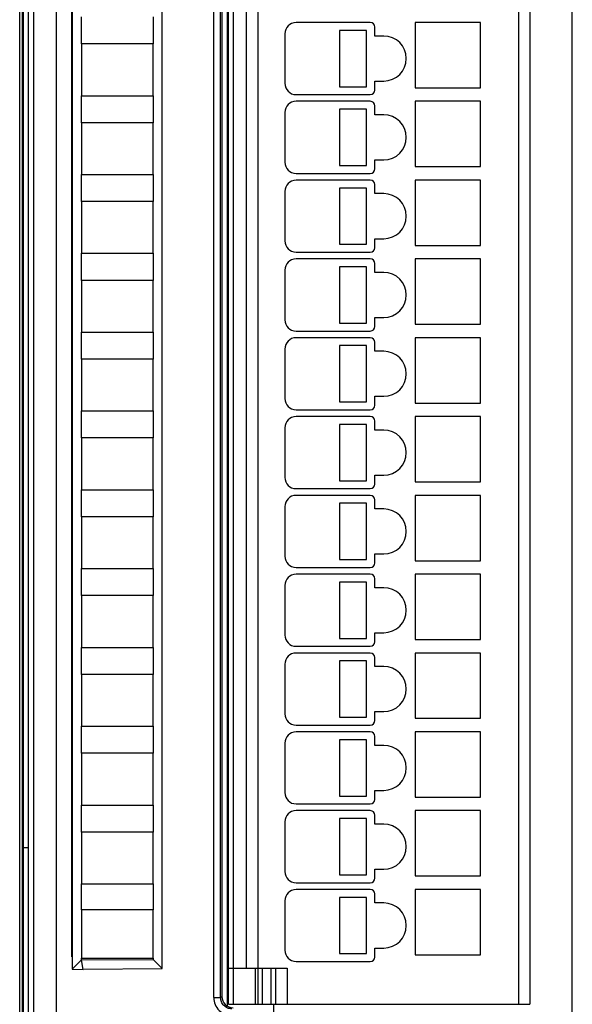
# Model space of a CAD drawing. Header units: millimetres. Extents: x 0 to 420, y 0 to 297.
# Tile 95 of 124: x 208 to 232, y 148 to 192. Entities that reach past the tile are written whole.
import ezdxf

# ---------------------------------------------------------------- set-up
doc = ezdxf.new("R2010")
doc.units = ezdxf.units.MM
doc.header["$LTSCALE"] = 23.1
doc.layers.get('0').update_dxf_attribs({"linetype": 'CONTINUOUS'})
doc.layers.add('1', color=7, linetype='CONTINUOUS')

msp = doc.modelspace()

# ---------------------------------------------------------------- linework, layer by layer
at = {"color": 9, "linetype": 'CONTINUOUS'}
for p, q in [((209.41175, 229.77013), (209.41175, 140.00591)), ((232.3581, 140.00591), (232.3581, 229.77013)), ((208.4119, 228.77017), (208.4119, 141.00587)), ((217.27595, 221.63802), (217.27595, 148.43802)), ((229.97595, 148.43802), (229.97595, 221.63802)), ((216.42339, 148.73497), (216.42339, 221.04108)), ((216.7232, 148.73497), (216.7232, 221.04108)), ((218.37595, 220.03802), (218.37595, 150.03802)), ((218.27595, 148.43802), (218.27595, 150.03802)), ((218.57595, 150.03802), (218.57595, 148.43802)), ((218.97595, 148.43802), (218.97595, 150.03802)), ((219.67595, 150.03802), (219.67595, 148.43802)), ((216.42339, 148.73497), (216.7232, 148.73497)), ((216.7232, 148.73497), (216.77595, 148.78772))]:
    msp.add_line(p, q, dxfattribs=at)
at = {"color": 7, "linetype": 'CONTINUOUS'}
for p, q in [((207.79024, 141.10593), (207.79024, 228.87015)), ((207.90812, 228.98803), (207.90812, 140.98798)), ((207.96685, 140.88802), (207.96685, 228.88802)), ((208.16685, 228.88802), (208.16685, 140.88802)), ((208.17595, 140.88791), (208.17595, 228.88814)), ((217.02595, 148.35345), (217.02595, 221.42259)), ((217.07595, 148.43802), (217.07595, 221.63802)), ((230.47595, 221.63802), (230.47595, 148.43802)), ((216.77595, 220.98833), (216.77595, 148.78772)), ((217.87595, 150.03802), (217.87595, 220.03802)), ((210.11309, 150.55017), (210.11309, 219.22588)), ((210.12595, 219.3856), (210.12595, 149.99287)), ((214.12595, 150.02165), (214.12595, 219.35267)), ((210.54608, 191.08802), (210.54608, 192.28802)), ((213.72182, 192.28802), (213.72182, 191.08802)), ((223.37595, 192.03802), (220.07595, 192.03802)), ((225.37595, 192.03802), (225.37595, 189.13802)), ((228.27595, 192.03802), (225.37595, 192.03802)), ((228.27595, 189.13802), (228.27595, 192.03802)), ((219.57595, 191.53802), (219.57595, 189.33802)), ((222.01126, 191.68802), (222.01126, 189.18802)), ((223.21126, 191.68802), (222.01126, 191.68802)), ((223.21126, 189.18802), (223.21126, 191.68802)), ((223.57595, 191.43802), (223.57595, 191.83802)), ((210.54595, 191.08802), (210.54595, 188.78802)), ((213.72195, 191.08802), (210.54595, 191.08802)), ((213.72195, 188.78802), (213.72195, 191.08802)), ((223.97595, 191.43802), (223.57595, 191.43802)), ((223.57595, 189.03802), (223.57595, 189.43802)), ((223.57595, 189.43802), (223.97595, 189.43802)), ((222.01126, 189.18802), (223.21126, 189.18802)), ((225.37595, 189.13802), (228.27595, 189.13802)), ((210.54595, 188.78802), (213.72195, 188.78802)), ((210.54608, 187.58802), (210.54608, 188.78802)), ((213.72182, 188.78802), (213.72182, 187.58802)), ((220.07595, 188.83802), (223.37595, 188.83802)), ((223.37595, 188.53802), (220.07595, 188.53802)), ((225.37595, 188.53802), (225.37595, 185.63802)), ((228.27595, 188.53802), (225.37595, 188.53802)), ((228.27595, 185.63802), (228.27595, 188.53802)), ((219.57595, 188.03802), (219.57595, 185.83802)), ((222.01126, 188.18802), (222.01126, 185.68802)), ((223.21126, 188.18802), (222.01126, 188.18802)), ((223.21126, 185.68802), (223.21126, 188.18802)), ((223.57595, 187.93802), (223.57595, 188.33802)), ((210.54595, 187.58802), (210.54595, 185.28802)), ((213.72195, 187.58802), (210.54595, 187.58802)), ((213.72195, 185.28802), (213.72195, 187.58802)), ((223.97595, 187.93802), (223.57595, 187.93802)), ((223.57595, 185.53802), (223.57595, 185.93802)), ((223.57595, 185.93802), (223.97595, 185.93802)), ((222.01126, 185.68802), (223.21126, 185.68802)), ((225.37595, 185.63802), (228.27595, 185.63802)), ((210.54595, 185.28802), (213.72195, 185.28802)), ((210.54608, 184.08802), (210.54608, 185.28802)), ((213.72182, 185.28802), (213.72182, 184.08802)), ((220.07595, 185.33802), (223.37595, 185.33802)), ((223.37595, 185.03802), (220.07595, 185.03802)), ((225.37595, 185.03802), (225.37595, 182.13802)), ((228.27595, 185.03802), (225.37595, 185.03802)), ((228.27595, 182.13802), (228.27595, 185.03802)), ((219.57595, 184.53802), (219.57595, 182.33802)), ((222.01126, 184.68802), (222.01126, 182.18802)), ((223.21126, 184.68802), (222.01126, 184.68802)), ((223.21126, 182.18802), (223.21126, 184.68802)), ((223.57595, 184.43802), (223.57595, 184.83802)), ((210.54595, 184.08802), (210.54595, 181.78802)), ((213.72195, 184.08802), (210.54595, 184.08802)), ((213.72195, 181.78802), (213.72195, 184.08802)), ((223.97595, 184.43802), (223.57595, 184.43802)), ((223.57595, 182.03802), (223.57595, 182.43802)), ((223.57595, 182.43802), (223.97595, 182.43802)), ((222.01126, 182.18802), (223.21126, 182.18802)), ((225.37595, 182.13802), (228.27595, 182.13802)), ((210.54595, 181.78802), (213.72195, 181.78802)), ((210.54608, 180.58802), (210.54608, 181.78802)), ((213.72182, 181.78802), (213.72182, 180.58802)), ((220.07595, 181.83802), (223.37595, 181.83802)), ((223.37595, 181.53802), (220.07595, 181.53802)), ((225.37595, 181.53802), (225.37595, 178.63802)), ((228.27595, 181.53802), (225.37595, 181.53802)), ((228.27595, 178.63802), (228.27595, 181.53802)), ((219.57595, 181.03802), (219.57595, 178.83802)), ((222.01126, 181.18802), (222.01126, 178.68802)), ((223.21126, 181.18802), (222.01126, 181.18802)), ((223.21126, 178.68802), (223.21126, 181.18802)), ((223.57595, 180.93802), (223.57595, 181.33802)), ((210.54595, 180.58802), (210.54595, 178.28802)), ((213.72195, 180.58802), (210.54595, 180.58802)), ((213.72195, 178.28802), (213.72195, 180.58802)), ((223.97595, 180.93802), (223.57595, 180.93802)), ((223.57595, 178.53802), (223.57595, 178.93802)), ((223.57595, 178.93802), (223.97595, 178.93802)), ((222.01126, 178.68802), (223.21126, 178.68802)), ((225.37595, 178.63802), (228.27595, 178.63802)), ((210.54595, 178.28802), (213.72195, 178.28802)), ((210.54608, 177.08802), (210.54608, 178.28802)), ((213.72182, 178.28802), (213.72182, 177.08802)), ((220.07595, 178.33802), (223.37595, 178.33802)), ((223.37595, 178.03802), (220.07595, 178.03802)), ((225.37595, 178.03802), (225.37595, 175.13802)), ((228.27595, 178.03802), (225.37595, 178.03802)), ((228.27595, 175.13802), (228.27595, 178.03802)), ((219.57595, 177.53802), (219.57595, 175.33802)), ((222.01126, 177.68802), (222.01126, 175.18802)), ((223.21126, 177.68802), (222.01126, 177.68802)), ((223.21126, 175.18802), (223.21126, 177.68802)), ((223.57595, 177.43802), (223.57595, 177.83802)), ((210.54595, 177.08802), (210.54595, 174.78802)), ((213.72195, 177.08802), (210.54595, 177.08802)), ((213.72195, 174.78802), (213.72195, 177.08802)), ((223.97595, 177.43802), (223.57595, 177.43802)), ((223.57595, 175.03802), (223.57595, 175.43802)), ((223.57595, 175.43802), (223.97595, 175.43802)), ((222.01126, 175.18802), (223.21126, 175.18802)), ((225.37595, 175.13802), (228.27595, 175.13802)), ((210.54595, 174.78802), (213.72195, 174.78802)), ((210.54608, 173.58802), (210.54608, 174.78802)), ((213.72182, 174.78802), (213.72182, 173.58802)), ((220.07595, 174.83802), (223.37595, 174.83802)), ((223.37595, 174.53802), (220.07595, 174.53802)), ((225.37595, 174.53802), (225.37595, 171.63802)), ((228.27595, 174.53802), (225.37595, 174.53802)), ((228.27595, 171.63802), (228.27595, 174.53802)), ((219.57595, 174.03802), (219.57595, 171.83802)), ((222.01126, 174.18802), (222.01126, 171.68802)), ((223.21126, 174.18802), (222.01126, 174.18802)), ((223.21126, 171.68802), (223.21126, 174.18802)), ((223.57595, 173.93802), (223.57595, 174.33802)), ((223.97595, 173.93802), (223.57595, 173.93802)), ((210.54595, 173.58802), (210.54595, 171.28802)), ((213.72195, 173.58802), (210.54595, 173.58802)), ((213.72195, 171.28802), (213.72195, 173.58802)), ((223.57595, 171.53802), (223.57595, 171.93802)), ((223.57595, 171.93802), (223.97595, 171.93802)), ((222.01126, 171.68802), (223.21126, 171.68802)), ((225.37595, 171.63802), (228.27595, 171.63802)), ((210.54595, 171.28802), (213.72195, 171.28802)), ((210.54608, 170.08802), (210.54608, 171.28802)), ((213.72182, 171.28802), (213.72182, 170.08802)), ((220.07595, 171.33802), (223.37595, 171.33802)), ((223.37595, 171.03802), (220.07595, 171.03802)), ((225.37595, 171.03802), (225.37595, 168.13802)), ((228.27595, 171.03802), (225.37595, 171.03802)), ((228.27595, 168.13802), (228.27595, 171.03802)), ((219.57595, 170.53802), (219.57595, 168.33802)), ((222.01126, 170.68802), (222.01126, 168.18802)), ((223.21126, 170.68802), (222.01126, 170.68802)), ((223.21126, 168.18802), (223.21126, 170.68802)), ((223.57595, 170.43802), (223.57595, 170.83802)), ((223.97595, 170.43802), (223.57595, 170.43802)), ((210.54595, 170.08802), (210.54595, 167.78802)), ((213.72195, 170.08802), (210.54595, 170.08802)), ((213.72195, 167.78802), (213.72195, 170.08802)), ((223.57595, 168.03802), (223.57595, 168.43802)), ((223.57595, 168.43802), (223.97595, 168.43802)), ((222.01126, 168.18802), (223.21126, 168.18802)), ((225.37595, 168.13802), (228.27595, 168.13802)), ((210.54595, 167.78802), (213.72195, 167.78802)), ((210.54608, 166.58802), (210.54608, 167.78802)), ((213.72182, 167.78802), (213.72182, 166.58802)), ((220.07595, 167.83802), (223.37595, 167.83802)), ((223.37595, 167.53802), (220.07595, 167.53802)), ((225.37595, 167.53802), (225.37595, 164.63802)), ((228.27595, 167.53802), (225.37595, 167.53802)), ((228.27595, 164.63802), (228.27595, 167.53802)), ((219.57595, 167.03802), (219.57595, 164.83802)), ((222.01126, 167.18802), (222.01126, 164.68802)), ((223.21126, 167.18802), (222.01126, 167.18802)), ((223.21126, 164.68802), (223.21126, 167.18802)), ((223.57595, 166.93802), (223.57595, 167.33802)), ((223.97595, 166.93802), (223.57595, 166.93802)), ((210.54595, 166.58802), (210.54595, 164.28802)), ((213.72195, 166.58802), (210.54595, 166.58802)), ((213.72195, 164.28802), (213.72195, 166.58802)), ((223.57595, 164.53802), (223.57595, 164.93802)), ((223.57595, 164.93802), (223.97595, 164.93802)), ((222.01126, 164.68802), (223.21126, 164.68802)), ((225.37595, 164.63802), (228.27595, 164.63802)), ((210.54595, 164.28802), (213.72195, 164.28802)), ((210.54608, 163.08802), (210.54608, 164.28802)), ((213.72182, 164.28802), (213.72182, 163.08802)), ((220.07595, 164.33802), (223.37595, 164.33802)), ((223.37595, 164.03802), (220.07595, 164.03802)), ((225.37595, 164.03802), (225.37595, 161.13802)), ((228.27595, 164.03802), (225.37595, 164.03802)), ((228.27595, 161.13802), (228.27595, 164.03802)), ((219.57595, 163.53802), (219.57595, 161.33802)), ((222.01126, 163.68802), (222.01126, 161.18802)), ((223.21126, 163.68802), (222.01126, 163.68802)), ((223.21126, 161.18802), (223.21126, 163.68802)), ((223.57595, 163.43802), (223.57595, 163.83802)), ((223.97595, 163.43802), (223.57595, 163.43802)), ((210.54595, 163.08802), (210.54595, 160.78802)), ((213.72195, 163.08802), (210.54595, 163.08802)), ((213.72195, 160.78802), (213.72195, 163.08802)), ((223.57595, 161.03802), (223.57595, 161.43802)), ((223.57595, 161.43802), (223.97595, 161.43802)), ((222.01126, 161.18802), (223.21126, 161.18802)), ((225.37595, 161.13802), (228.27595, 161.13802)), ((210.54595, 160.78802), (213.72195, 160.78802)), ((210.54608, 159.58802), (210.54608, 160.78802)), ((213.72182, 160.78802), (213.72182, 159.58802)), ((220.07595, 160.83802), (223.37595, 160.83802)), ((223.37595, 160.53802), (220.07595, 160.53802)), ((225.37595, 160.53802), (225.37595, 157.63802)), ((228.27595, 160.53802), (225.37595, 160.53802)), ((228.27595, 157.63802), (228.27595, 160.53802)), ((219.57595, 160.03802), (219.57595, 157.83802)), ((222.01126, 160.18802), (222.01126, 157.68802)), ((223.21126, 160.18802), (222.01126, 160.18802)), ((223.21126, 157.68802), (223.21126, 160.18802)), ((223.57595, 159.93802), (223.57595, 160.33802)), ((223.97595, 159.93802), (223.57595, 159.93802)), ((210.54595, 159.58802), (210.54595, 157.28802)), ((213.72195, 159.58802), (210.54595, 159.58802)), ((213.72195, 157.28802), (213.72195, 159.58802)), ((223.57595, 157.53802), (223.57595, 157.93802)), ((223.57595, 157.93802), (223.97595, 157.93802)), ((222.01126, 157.68802), (223.21126, 157.68802)), ((225.37595, 157.63802), (228.27595, 157.63802)), ((210.54595, 157.28802), (213.72195, 157.28802)), ((210.54608, 156.08802), (210.54608, 157.28802)), ((213.72182, 157.28802), (213.72182, 156.08802)), ((220.07595, 157.33802), (223.37595, 157.33802)), ((223.37595, 157.03802), (220.07595, 157.03802)), ((225.37595, 157.03802), (225.37595, 154.13802)), ((228.27595, 157.03802), (225.37595, 157.03802)), ((228.27595, 154.13802), (228.27595, 157.03802)), ((219.57595, 156.53802), (219.57595, 154.33802)), ((222.01126, 156.68802), (222.01126, 154.18802)), ((223.21126, 156.68802), (222.01126, 156.68802)), ((223.21126, 154.18802), (223.21126, 156.68802)), ((223.57595, 156.43802), (223.57595, 156.83802)), ((223.97595, 156.43802), (223.57595, 156.43802)), ((210.54595, 156.08802), (210.54595, 153.78802)), ((213.72195, 156.08802), (210.54595, 156.08802)), ((213.72195, 153.78802), (213.72195, 156.08802)), ((207.96685, 155.40111), (208.16685, 155.40111)), ((208.16685, 155.38802), (207.96685, 155.38802)), ((223.57595, 154.03802), (223.57595, 154.43802)), ((223.57595, 154.43802), (223.97595, 154.43802)), ((222.01126, 154.18802), (223.21126, 154.18802)), ((225.37595, 154.13802), (228.27595, 154.13802)), ((210.54595, 153.78802), (213.72195, 153.78802)), ((210.54608, 152.63802), (210.54608, 153.78802)), ((213.72182, 153.78802), (213.72182, 152.63802)), ((220.07595, 153.83802), (223.37595, 153.83802)), ((223.37595, 153.53802), (220.07595, 153.53802)), ((225.37595, 153.53802), (225.37595, 150.63802)), ((228.27595, 153.53802), (225.37595, 153.53802)), ((228.27595, 150.63802), (228.27595, 153.53802)), ((219.57595, 153.03802), (219.57595, 150.83802)), ((222.01126, 153.18802), (222.01126, 150.68802)), ((223.21126, 153.18802), (222.01126, 153.18802)), ((223.21126, 150.68802), (223.21126, 153.18802)), ((223.57595, 152.93802), (223.57595, 153.33802)), ((210.54595, 152.63802), (210.54595, 150.48802)), ((213.72195, 152.63802), (210.54595, 152.63802)), ((213.72195, 150.48802), (213.72195, 152.63802)), ((223.97595, 152.93802), (223.57595, 152.93802)), ((223.57595, 150.53802), (223.57595, 150.93802)), ((223.57595, 150.93802), (223.97595, 150.93802)), ((210.12595, 150.56302), (210.11309, 150.55017)), ((210.12595, 150.55017), (210.11309, 150.55017)), ((210.54595, 150.48802), (213.72195, 150.48802)), ((210.5461, 150.40817), (210.54608, 150.48802)), ((210.5461, 150.40817), (213.72156, 150.42407)), ((213.72182, 150.48802), (213.72181, 150.4258)), ((213.72181, 150.4258), (214.12595, 150.02165)), ((222.01126, 150.68802), (223.21126, 150.68802)), ((225.37595, 150.63802), (228.27595, 150.63802)), ((210.1253, 149.99223), (210.60874, 149.98802)), ((210.12595, 149.99287), (210.5461, 150.40817)), ((210.60874, 149.98802), (210.5461, 150.40817)), ((214.12595, 150.0186), (210.60874, 149.98802)), ((217.07595, 150.03802), (219.67595, 150.03802)), ((218.37595, 150.03802), (218.37595, 148.43802)), ((219.17595, 148.43802), (219.17595, 150.03802)), ((220.07595, 150.33802), (223.37595, 150.33802)), ((217.02595, 148.58802), (217.07595, 148.58802)), ((217.07595, 148.43802), (230.47595, 148.43802)), ((219.07595, 148.43802), (219.07595, 144.16653))]:
    msp.add_line(p, q, dxfattribs=at)
for centre, radius, start, end in [((220.07595, 191.53802), 0.5, 90, 180), ((223.37595, 191.83802), 0.2, 0, 90), ((223.97595, 190.43802), 1, 270, 90), ((220.07595, 189.33802), 0.5, 180, 270), ((223.37595, 189.03802), 0.2, 270, 360), ((220.07595, 188.03802), 0.5, 90, 180), ((223.37595, 188.33802), 0.2, 0, 90), ((223.97595, 186.93802), 1, 270, 90), ((220.07595, 185.83802), 0.5, 180, 270), ((223.37595, 185.53802), 0.2, 270, 360), ((220.07595, 184.53802), 0.5, 90, 180), ((223.37595, 184.83802), 0.2, 0, 90), ((223.97595, 183.43802), 1, 270, 90), ((220.07595, 182.33802), 0.5, 180, 270), ((223.37595, 182.03802), 0.2, 270, 360), ((220.07595, 181.03802), 0.5, 90, 180), ((223.37595, 181.33802), 0.2, 0, 90), ((223.97595, 179.93802), 1, 270, 90), ((220.07595, 178.83802), 0.5, 180, 270), ((223.37595, 178.53802), 0.2, 270, 360), ((220.07595, 177.53802), 0.5, 90, 180), ((223.37595, 177.83802), 0.2, 0, 90), ((223.97595, 176.43802), 1, 270, 90), ((220.07595, 175.33802), 0.5, 180, 270), ((223.37595, 175.03802), 0.2, 270, 360), ((220.07595, 174.03802), 0.5, 90, 180), ((223.37595, 174.33802), 0.2, 0, 90), ((223.97595, 172.93802), 1, 270, 90), ((220.07595, 171.83802), 0.5, 180, 270), ((223.37595, 171.53802), 0.2, 270, 360), ((220.07595, 170.53802), 0.5, 90, 180), ((223.37595, 170.83802), 0.2, 0, 90), ((223.97595, 169.43802), 1, 270, 90), ((220.07595, 168.33802), 0.5, 180, 270), ((223.37595, 168.03802), 0.2, 270, 360), ((220.07595, 167.03802), 0.5, 90, 180), ((223.37595, 167.33802), 0.2, 0, 90), ((223.97595, 165.93802), 1, 270, 90), ((220.07595, 164.83802), 0.5, 180, 270), ((223.37595, 164.53802), 0.2, 270, 360), ((220.07595, 163.53802), 0.5, 90, 180), ((223.37595, 163.83802), 0.2, 0, 90), ((223.97595, 162.43802), 1, 270, 90), ((220.07595, 161.33802), 0.5, 180, 270), ((223.37595, 161.03802), 0.2, 270, 360), ((220.07595, 160.03802), 0.5, 90, 180), ((223.37595, 160.33802), 0.2, 0, 90), ((223.97595, 158.93802), 1, 270, 90), ((220.07595, 157.83802), 0.5, 180, 270), ((223.37595, 157.53802), 0.2, 270, 360), ((220.07595, 156.53802), 0.5, 90, 180), ((223.37595, 156.83802), 0.2, 0, 90), ((223.97595, 155.43802), 1, 270, 90), ((220.07595, 154.33802), 0.5, 180, 270), ((223.37595, 154.03802), 0.2, 270, 360), ((220.07595, 153.03802), 0.5, 90, 180), ((223.37595, 153.33802), 0.2, 0, 90), ((223.97595, 151.93802), 1, 270, 90), ((220.07595, 150.83802), 0.5, 180, 270), ((223.37595, 150.53802), 0.2, 270, 360)]:
    msp.add_arc(centre, radius, start, end, dxfattribs=at)
msp.add_ellipse((217.27626, 148.78833), major_axis=(0.35398, 0.35398), ratio=0.99878277, start_param=-3.92638183, end_param=-2.35680348, dxfattribs=at)
at = {"color": 9, "linetype": 'CONTINUOUS'}
for points, knots in [([(216.42339, 148.73497), (216.42504, 148.63098), (216.46385, 148.42049), (216.64332, 148.15538), (216.90842, 147.97594), (217.11891, 147.93709), (217.2229, 147.93546)], [0, 0, 0, 0, 0.25002688, 0.50000304, 0.74997642, 1, 1, 1, 1]), ([(217.2229, 148.23549), (217.15791, 148.23528), (217.02648, 148.26135), (216.86028, 148.37231), (216.74906, 148.53848), (216.72316, 148.66993), (216.7232, 148.73497)], [0, 0, 0, 0, 0.24996073, 0.49995832, 0.74983813, 1, 1, 1, 1])]:
    msp.add_open_spline(points, degree=3, knots=knots, dxfattribs=at)
at = {"layer": '1', "color": 1, "linetype": 'CONTINUOUS'}
msp.add_line((217.02595, 148.35345), (217.02595, 148.58802), dxfattribs=at)

doc.saveas('drawing.dxf')
